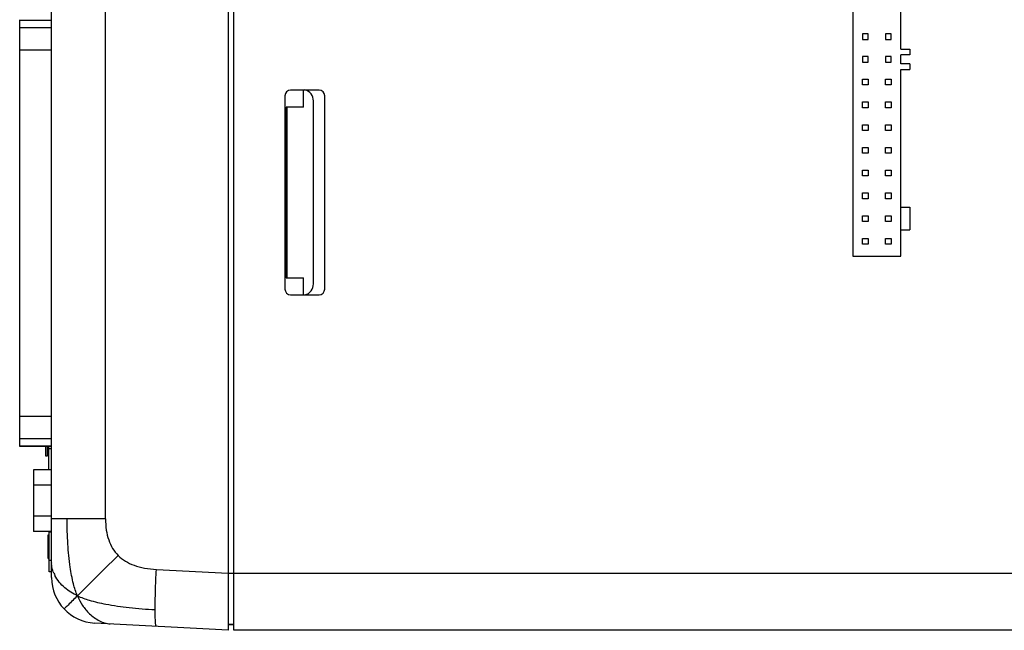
# Model space of a CAD drawing. Header units: millimetres. Extents: x 163 to 2699, y 224 to 730.
# Tile 156 of 168: x 2526 to 2612, y 393 to 446. Entities that reach past the tile are written whole.
import ezdxf

# ---------------------------------------------------------------- set-up
doc = ezdxf.new("R2010")
doc.units = ezdxf.units.MM

msp = doc.modelspace()

# ---------------------------------------------------------------- linework, layer by layer
at = {"color": 7, "linetype": 'Continuous'}
for p, q in [((2543.935, 552.707), (2543.935, 392.76)), ((2544.435, 392.733), (2544.435, 552.733)), ((2528.435, 397.368), (2528.435, 548.099)), ((2533.173, 402.546), (2533.173, 542.921)), ((2598.835, 460.233), (2598.835, 425.633)), ((2603.035, 443.833), (2603.035, 460.233)), ((2525.635, 408.887), (2525.635, 446.42)), ((2525.635, 446.389), (2528.435, 446.389)), ((2528.435, 445.702), (2525.635, 445.702)), ((2600.185, 445.183), (2599.685, 445.183)), ((2599.685, 445.183), (2599.685, 444.683)), ((2599.685, 444.683), (2600.185, 444.683)), ((2600.185, 444.683), (2600.185, 445.183)), ((2602.185, 445.183), (2601.685, 445.183)), ((2601.685, 445.183), (2601.685, 444.683)), ((2601.685, 444.683), (2602.185, 444.683)), ((2602.185, 444.683), (2602.185, 445.183)), ((2603.035, 443.833), (2603.835, 443.833)), ((2603.835, 443.833), (2603.835, 443.333)), ((2528.435, 443.732), (2525.635, 443.732)), ((2600.185, 443.183), (2599.685, 443.183)), ((2599.685, 443.183), (2599.685, 442.683)), ((2600.185, 442.683), (2600.185, 443.183)), ((2602.185, 443.183), (2601.685, 443.183)), ((2601.685, 443.183), (2601.685, 442.683)), ((2602.185, 442.683), (2602.185, 443.183)), ((2603.835, 443.333), (2603.035, 443.333)), ((2603.035, 442.533), (2603.035, 443.333)), ((2599.685, 442.683), (2600.185, 442.683)), ((2601.685, 442.683), (2602.185, 442.683)), ((2603.835, 442.533), (2603.035, 442.533)), ((2603.035, 442.033), (2603.835, 442.033)), ((2603.035, 425.633), (2603.035, 442.033)), ((2603.835, 442.533), (2603.835, 442.033)), ((2599.685, 441.183), (2600.185, 441.183)), ((2599.685, 440.683), (2599.685, 441.183)), ((2600.185, 441.183), (2600.185, 440.683)), ((2601.685, 441.183), (2602.185, 441.183)), ((2601.685, 440.683), (2601.685, 441.183)), ((2602.185, 441.183), (2602.185, 440.683)), ((2600.185, 440.683), (2599.685, 440.683)), ((2602.185, 440.683), (2601.685, 440.683)), ((2548.935, 439.733), (2548.935, 422.733)), ((2551.935, 440.233), (2549.435, 440.233)), ((2550.562, 438.733), (2550.562, 440.233)), ((2552.435, 422.733), (2552.435, 439.733)), ((2550.562, 438.733), (2549.035, 438.733)), ((2549.035, 423.733), (2549.035, 438.733)), ((2549.135, 423.733), (2549.135, 438.733)), ((2551.435, 423.189), (2551.435, 439.278)), ((2599.685, 439.183), (2600.185, 439.183)), ((2599.685, 438.683), (2599.685, 439.183)), ((2600.185, 438.683), (2599.685, 438.683)), ((2600.185, 439.183), (2600.185, 438.683)), ((2601.685, 439.183), (2602.185, 439.183)), ((2601.685, 438.683), (2601.685, 439.183)), ((2602.185, 438.683), (2601.685, 438.683)), ((2602.185, 439.183), (2602.185, 438.683)), ((2599.685, 437.183), (2600.185, 437.183)), ((2599.685, 436.683), (2599.685, 437.183)), ((2600.185, 437.183), (2600.185, 436.683)), ((2601.685, 437.183), (2602.185, 437.183)), ((2601.685, 436.683), (2601.685, 437.183)), ((2602.185, 437.183), (2602.185, 436.683)), ((2600.185, 436.683), (2599.685, 436.683)), ((2602.185, 436.683), (2601.685, 436.683)), ((2599.685, 435.183), (2600.185, 435.183)), ((2599.685, 434.683), (2599.685, 435.183)), ((2600.185, 435.183), (2600.185, 434.683)), ((2601.685, 435.183), (2602.185, 435.183)), ((2601.685, 434.683), (2601.685, 435.183)), ((2602.185, 435.183), (2602.185, 434.683)), ((2600.185, 434.683), (2599.685, 434.683)), ((2602.185, 434.683), (2601.685, 434.683)), ((2599.685, 433.183), (2600.185, 433.183)), ((2599.685, 432.683), (2599.685, 433.183)), ((2600.185, 432.683), (2599.685, 432.683)), ((2600.185, 433.183), (2600.185, 432.683)), ((2601.685, 433.183), (2602.185, 433.183)), ((2601.685, 432.683), (2601.685, 433.183)), ((2602.185, 432.683), (2601.685, 432.683)), ((2602.185, 433.183), (2602.185, 432.683)), ((2599.685, 431.183), (2600.185, 431.183)), ((2599.685, 430.683), (2599.685, 431.183)), ((2600.185, 431.183), (2600.185, 430.683)), ((2601.685, 431.183), (2602.185, 431.183)), ((2601.685, 430.683), (2601.685, 431.183)), ((2602.185, 431.183), (2602.185, 430.683)), ((2600.185, 430.683), (2599.685, 430.683)), ((2602.185, 430.683), (2601.685, 430.683)), ((2603.035, 429.933), (2603.835, 429.933)), ((2603.835, 429.933), (2603.835, 427.933)), ((2599.685, 429.183), (2600.185, 429.183)), ((2599.685, 428.683), (2599.685, 429.183)), ((2600.185, 429.183), (2600.185, 428.683)), ((2601.685, 429.183), (2602.185, 429.183)), ((2601.685, 428.683), (2601.685, 429.183)), ((2602.185, 429.183), (2602.185, 428.683)), ((2600.185, 428.683), (2599.685, 428.683)), ((2602.185, 428.683), (2601.685, 428.683)), ((2603.035, 427.933), (2603.835, 427.933)), ((2599.685, 427.183), (2600.185, 427.183)), ((2599.685, 426.683), (2599.685, 427.183)), ((2600.185, 426.683), (2599.685, 426.683)), ((2600.185, 427.183), (2600.185, 426.683)), ((2601.685, 427.183), (2602.185, 427.183)), ((2601.685, 426.683), (2601.685, 427.183)), ((2602.185, 426.683), (2601.685, 426.683)), ((2602.185, 427.183), (2602.185, 426.683)), ((2598.835, 425.633), (2603.035, 425.633)), ((2549.035, 423.733), (2550.562, 423.733)), ((2550.562, 422.233), (2550.562, 423.733)), ((2549.435, 422.233), (2551.935, 422.233)), ((2525.635, 411.575), (2528.435, 411.575)), ((2525.635, 409.605), (2528.435, 409.605)), ((2528.435, 408.917), (2525.635, 408.917)), ((2528.435, 408.887), (2525.635, 408.887)), ((2527.935, 408.043), (2527.935, 408.887)), ((2528.035, 408.887), (2528.035, 408.043)), ((2528.183, 406.847), (2528.183, 408.887)), ((2528.183, 408.733), (2528.435, 408.733)), ((2528.035, 408.043), (2527.935, 408.043)), ((2528.435, 406.847), (2526.835, 406.847)), ((2526.835, 406.847), (2526.835, 401.42)), ((2528.435, 405.49), (2526.835, 405.49)), ((2528.435, 402.777), (2526.835, 402.777)), ((2533.173, 402.546), (2528.435, 402.546)), ((2528.435, 401.42), (2526.835, 401.42)), ((2528.235, 397.883), (2528.235, 401.42)), ((2528.235, 401.383), (2528.435, 401.383)), ((2528.135, 401.135), (2528.235, 401.135)), ((2528.135, 399.051), (2528.135, 401.135)), ((2528.135, 400.586), (2528.235, 400.586)), ((2528.135, 400.185), (2528.235, 400.185)), ((2528.135, 399.843), (2528.235, 399.843)), ((2528.135, 399.325), (2528.235, 399.325)), ((2528.135, 399.093), (2528.235, 399.093)), ((2528.135, 399.051), (2528.235, 399.051)), ((2528.435, 398.883), (2528.235, 398.883)), ((2537.644, 398.082), (2543.935, 397.753)), ((2528.435, 397.883), (2528.235, 397.883)), ((2544.435, 397.726), (2543.935, 397.726)), ((2627.785, 397.733), (2544.435, 397.733)), ((2543.935, 392.76), (2532.225, 393.373)), ((2543.935, 393.233), (2544.435, 393.233)), ((2544.435, 393.233), (2543.935, 393.233)), ((2624.876, 392.733), (2544.435, 392.733))]:
    msp.add_line(p, q, dxfattribs=at)
for centre, radius, start, end in [((2549.435, 439.733), 0.5, 90, 180), ((2550.435, 439.278), 1, 0, 75.04958), ((2551.935, 439.733), 0.5, 0, 90), ((2550.435, 423.189), 1, 284.95435, 0), ((2549.435, 422.733), 0.5, 180, 270), ((2551.935, 422.733), 0.5, 270, 0), ((2530.859, 398.662), 2.425, 179.99852, 180.65636), ((2532.435, 397.368), 4, 180, 267), ((2531.516, 399.035), 3.153, 203.80499, 207.88926)]:
    msp.add_arc(centre, radius, start, end, dxfattribs=at)
for points, start_tangent, end_tangent in [([(2530.709, 395.769), (2530.361, 396.822), (2530.076, 398.281), (2529.866, 400.318), (2529.818, 401.428), (2529.808, 402.546)], (-0.388621, 0.921398), (0, 1)), ([(2533.173, 402.546), (2533.243, 401.551), (2533.452, 400.681), (2533.802, 399.936), (2534.291, 399.315)], (0, -1), (0.707731, -0.706482)), ([(2534.291, 399.315), (2532.12, 397.174), (2530.709, 395.769)], (-0.718982, -0.695029), (-0.709114, -0.705094)), ([(2534.291, 399.315), (2534.919, 398.82), (2535.688, 398.449), (2536.596, 398.203), (2537.644, 398.082)], (0.707731, -0.706482), (0.99863, -0.052336)), ([(2528.631, 397.762), (2528.483, 398.206), (2528.435, 398.634)], (-0.402941, 0.915226), (-0.011481, 0.999934)), ([(2537.536, 394.557), (2537.564, 396.175), (2537.644, 398.082)], (0, 1), (0.052193, 0.998637)), ([(2530.709, 395.769), (2529.603, 396.472), (2528.728, 397.56)], (-0.906796, 0.42157), (-0.467123, 0.884192)), ([(2530.709, 395.769), (2529.89, 394.958), (2529.533, 394.614)], (-0.709114, -0.705094), (-0.724929, -0.688824)), ([(2530.709, 395.769), (2531.158, 394.925), (2531.441, 394.546), (2531.778, 394.187), (2532.181, 393.851), (2532.641, 393.566), (2533.116, 393.376), (2533.58, 393.302)], (0.388621, -0.921398), (0.99863, -0.052336)), ([(2530.709, 395.769), (2531.743, 395.384), (2533.197, 395.038), (2535.253, 394.731), (2536.387, 394.626), (2537.536, 394.557)], (0.906796, -0.42157), (0.99863, -0.052336)), ([(2537.644, 393.089), (2537.62, 393.115), (2537.598, 393.188), (2537.58, 393.307), (2537.564, 393.473), (2537.552, 393.683), (2537.543, 393.935), (2537.536, 394.557)], (-0.99863, 0.052336), (0, 1))]:
    msp.add_spline(points, degree=3, dxfattribs=dict(at, start_tangent=start_tangent, end_tangent=end_tangent))

doc.saveas('drawing.dxf')
